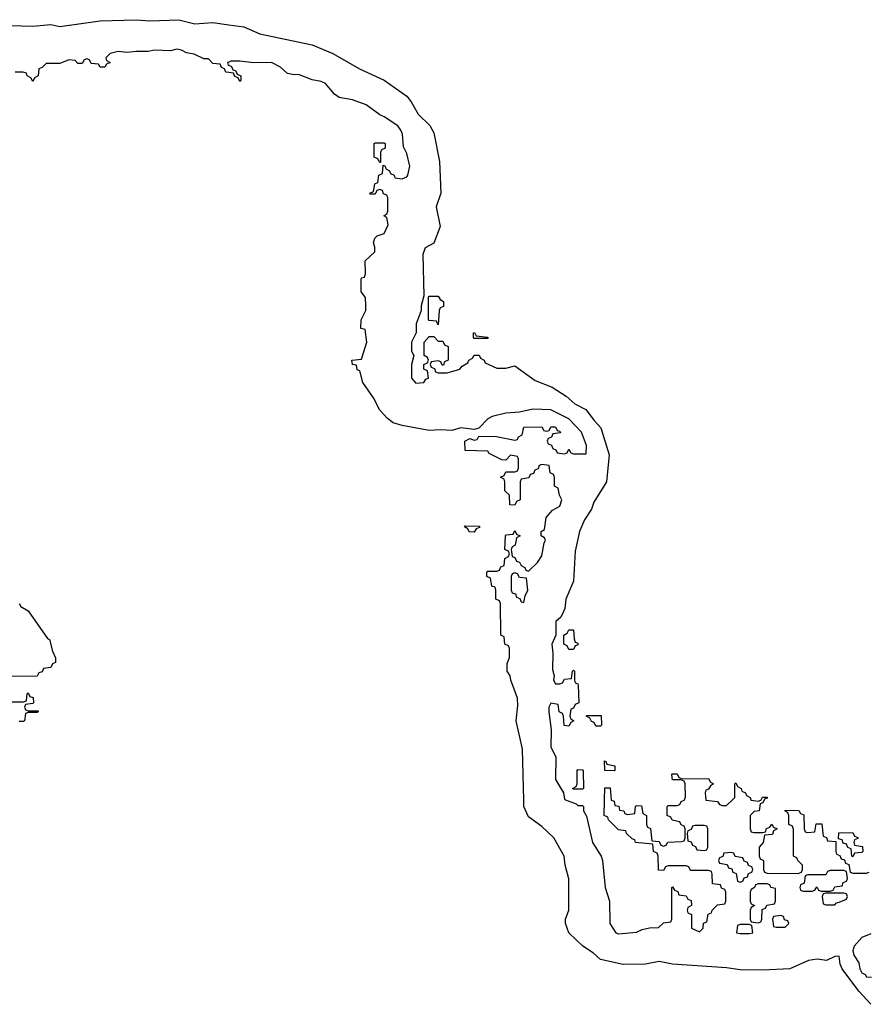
# Model space of a CAD drawing. Header units: inches. Extents: x 2559349 to 2678269, y 915212 to 1023331.
# Tile 6 of 48: x 2589072 to 2592839, y 979092 to 983460. Entities that reach past the tile are written whole.
import ezdxf

# ---------------------------------------------------------------- set-up
doc = ezdxf.new("R2010")
doc.units = ezdxf.units.IN
doc.header["$MEASUREMENT"] = 0
for name, color, linetype in [('C5988', 7, 'Continuous'), ('C5997', 7, 'Continuous'), ('C5998', 7, 'Continuous')]:
    doc.layers.add(name, color=color, linetype=linetype)

msp = doc.modelspace()

# ---------------------------------------------------------------- linework, layer by layer
at = {"layer": 'C5988', "color": 6}
for points in [[(2589030, 983434), (2589130.7, 983430.7), (2589210, 983438.8), (2589250.2, 983430.2), (2589430, 983454), (2589590, 983459.7), (2589650, 983454.9), (2589778.6, 983458.6), (2589850, 983442), (2589930, 983447.4), (2590000, 983437.4)], [(2590000, 983225.4), (2589987.3, 983227.3), (2589982, 983242), (2589967.3, 983247.3), (2589962, 983262), (2589930, 983266), (2589910, 983286), (2589890, 983286), (2589847.3, 983307.3), (2589812.7, 983312.7), (2589790, 983325.2), (2589770, 983329), (2589742, 983322), (2589670, 983324), (2589642, 983318), (2589590, 983319), (2589550, 983314), (2589510, 983319), (2589474, 983310), (2589454, 983290), (2589458, 983278), (2589474, 983270), (2589458, 983262), (2589450, 983248.7), (2589428.9, 983248.9), (2589422, 983262), (2589390, 983266), (2589382, 983282), (2589370, 983286), (2589358, 983282), (2589350, 983266), (2589330, 983266), (2589318, 983278), (2589290, 983282), (2589250, 983266), (2589190, 983266), (2589172.7, 983247.3), (2589158, 983242), (2589154, 983210), (2589138, 983202), (2589130, 983186), (2589122, 983202), (2589106, 983210), (2589102, 983222), (2589087.3, 983227.3), (2589052.7, 983227.3)], [(2590000, 983272), (2589994, 983270), (2589998, 983258), (2590000, 983257.3)], [(2589070, 980870.1), (2589077.1, 980857.1), (2589110, 980837.8), (2589195.1, 980715.1), (2589204, 980710), (2589218, 980658), (2589231.1, 980628.9), (2589231.3, 980608.7), (2589218, 980602), (2589210, 980586), (2589178, 980582), (2589172.7, 980567.3), (2589158, 980562), (2589150, 980548), (2589010, 980546)], [(2588990, 980434), (2589090, 980434), (2589102, 980438), (2589106, 980470), (2589110, 980474), (2589118, 980458), (2589132.7, 980452.7), (2589134, 980430), (2589130, 980426), (2589098, 980422), (2589094, 980410), (2589098, 980398), (2589110, 980394), (2589154, 980394), (2589154, 980390), (2589150, 980386), (2589110, 980386), (2589098, 980382), (2589094, 980350), (2589090, 980346), (2589070, 980346)]]:
    msp.add_lwpolyline(points, dxfattribs=at)
at = {"layer": 'C5997', "color": 6}
for points in [[(2592850, 979092.3), (2592796.3, 979150), (2592722.7, 979250), (2592713.2, 979270), (2592710, 979306), (2592690, 979304), (2592652.8, 979287.2), (2592612.1, 979292.1), (2592572.8, 979287.2), (2592490, 979249.9), (2592370, 979243), (2592270, 979245.7), (2592210, 979254.6), (2591969.9, 979269.9), (2591910, 979282.2), (2591850, 979270.9), (2591750, 979269.2), (2591650, 979290.9), (2591618.7, 979318.7), (2591571.2, 979350), (2591509.7, 979410), (2591494.5, 979450), (2591495.1, 979470), (2591509.2, 979510), (2591509.1, 979649.1), (2591492.7, 979710), (2591489.2, 979750), (2591442.7, 979830), (2591390, 979881.2), (2591330, 979924.5), (2591310, 979969), (2591309.2, 980000)], [(2591495.2, 980000), (2591542, 979982), (2591550, 979974), (2591570, 979974), (2591574, 979970), (2591574, 979950), (2591587.3, 979927.3), (2591614.9, 979810), (2591653, 979750), (2591659.3, 979730), (2591670.4, 979610), (2591690.7, 979550), (2591690.8, 979450), (2591718, 979410), (2591730, 979404.9), (2591810, 979412), (2591835.3, 979424.7), (2591868, 979432), (2591907.3, 979432.7), (2591930, 979454), (2591962, 979458), (2591966, 979470), (2591966, 979610), (2591970, 979614), (2591978, 979598), (2591992.7, 979592.7), (2591998, 979578), (2592030, 979574), (2592038, 979558), (2592052.7, 979552.7), (2592054, 979530), (2592038, 979522), (2592034, 979510), (2592038, 979498), (2592054, 979490), (2592054, 979430), (2592090, 979414), (2592106, 979430), (2592107.3, 979452.7), (2592122, 979458), (2592127.3, 979492.7), (2592142, 979498), (2592146, 979510), (2592170, 979534), (2592202, 979538), (2592206, 979550), (2592206, 979590), (2592202, 979602), (2592187.3, 979607.3), (2592182, 979622), (2592147.3, 979627.3), (2592146, 979670), (2592142, 979682), (2592130, 979686), (2592050, 979686), (2592042, 979702), (2592030, 979706), (2591950, 979706), (2591938, 979702), (2591930, 979686), (2591907.3, 979687.3), (2591906, 979750), (2591902, 979762), (2591886, 979770), (2591882, 979802), (2591806, 979810), (2591802, 979822), (2591790, 979826), (2591766, 979850), (2591762, 979862), (2591730, 979866), (2591686, 979910), (2591682, 979922), (2591666, 979930), (2591668.3, 980000)], [(2591697.8, 980000), (2591698, 979998), (2591710, 979994), (2591714, 979974), (2591731.1, 979971.1), (2591734, 979954), (2591754, 979950), (2591758, 979938), (2591770, 979934), (2591802, 979938), (2591806, 979970), (2591810, 979974), (2591832.7, 979972.7), (2591838, 979938), (2591854, 979930), (2591854, 979890), (2591858, 979878), (2591872, 979872), (2591878, 979818), (2591910, 979814), (2591918, 979798), (2591930, 979794), (2591942, 979798), (2591948.4, 979811.6), (2592010, 979814), (2592022, 979818), (2592026, 979830), (2592026, 979870), (2592022, 979882), (2592008, 979888), (2592002, 979902), (2591968.4, 979908.4), (2591962, 979922), (2591946, 979930), (2591946, 979970), (2591950, 979974), (2591990, 979974), (2592002, 979978), (2592008, 979992), (2592022, 979998), (2592022.7, 980000)], [(2592117.7, 980000), (2592118, 979998), (2592170, 979992), (2592178, 979978), (2592190, 979974), (2592210, 979974), (2592236, 980000)], [(2592377, 980000), (2592370, 979986), (2592358, 979982), (2592354, 979950), (2592332.7, 979947.3), (2592314, 979930), (2592314, 979870), (2592318, 979858), (2592330, 979854), (2592370, 979854), (2592382, 979858), (2592387.3, 979872.7), (2592402, 979878), (2592410, 979892), (2592418, 979878), (2592434, 979870), (2592418, 979862), (2592414, 979846), (2592378, 979842), (2592372, 979810), (2592354, 979790), (2592354, 979750), (2592358, 979738), (2592374, 979730), (2592374, 979690), (2592378, 979678), (2592390, 979674), (2592527.3, 979672.7), (2592542, 979678), (2592546, 979690), (2592546, 979710), (2592526, 979730), (2592522, 979742), (2592506, 979750), (2592507.3, 979867.3), (2592502, 979882), (2592486, 979890), (2592486, 979930), (2592482, 979942), (2592468, 979950), (2592470, 979954), (2592530, 979952), (2592538, 979938), (2592552.7, 979932.7), (2592554, 979870), (2592558, 979858), (2592570, 979854), (2592602, 979858), (2592607.3, 979892.7), (2592632.7, 979892.7), (2592638, 979838), (2592652.7, 979832.7), (2592658, 979818), (2592694, 979814), (2592694, 979770), (2592698, 979758), (2592712.7, 979752.7), (2592718, 979738), (2592732.7, 979732.7), (2592738, 979718), (2592752.7, 979712.7), (2592758, 979678), (2592770, 979674), (2592830, 979674), (2592842, 979678)], [(2592317.3, 980000), (2592318, 979998), (2592350, 979994), (2592362, 979998), (2592362.9, 980000)], [(2592850, 979405.2), (2592810, 979389.3), (2592776.3, 979350), (2592770.6, 979330), (2592774.8, 979310), (2592796, 979276), (2592801, 979250), (2592810, 979232), (2592824.7, 979224.7), (2592830, 979214), (2592852.7, 979212.7)]]:
    msp.add_lwpolyline(points, dxfattribs=at)
for points in [[(2592110, 979886), (2592070, 979886), (2592058, 979882), (2592052.7, 979867.3), (2592038, 979862), (2592034, 979850), (2592038, 979818), (2592052.7, 979812.7), (2592058, 979798), (2592072, 979792), (2592078, 979778), (2592110, 979774), (2592122, 979778), (2592126, 979790), (2592126, 979870), (2592122, 979882)], [(2592770, 979746), (2592766, 979750), (2592762, 979782), (2592747.3, 979787.3), (2592742, 979802), (2592727.3, 979807.3), (2592722, 979822), (2592706, 979826), (2592707.3, 979852.7), (2592770, 979854), (2592778, 979838), (2592792.7, 979832.7), (2592792.7, 979827.3), (2592778, 979822), (2592774, 979810), (2592778, 979798), (2592812.7, 979792.7), (2592814, 979770), (2592810, 979766), (2592778, 979762)], [(2592230, 979766), (2592198, 979762), (2592192.7, 979747.3), (2592178, 979742), (2592174, 979730), (2592178, 979718), (2592212.7, 979712.7), (2592218, 979698), (2592232.7, 979692.7), (2592238, 979678), (2592252.7, 979672.7), (2592258, 979638), (2592270, 979634), (2592282, 979638), (2592287.3, 979652.7), (2592302, 979658), (2592307.3, 979672.7), (2592322, 979678), (2592326, 979690), (2592322, 979702), (2592307.3, 979707.3), (2592302, 979722), (2592287.3, 979727.3), (2592282, 979742), (2592247.3, 979747.3), (2592242, 979762)], [(2592730, 979686), (2592670, 979686), (2592658, 979682), (2592650, 979666), (2592570, 979666), (2592558, 979662), (2592554, 979630), (2592538, 979622), (2592534, 979610), (2592538, 979598), (2592550, 979594), (2592590, 979594), (2592602, 979598), (2592610, 979614), (2592618, 979598), (2592630, 979594), (2592670, 979594), (2592682, 979598), (2592690, 979614), (2592722, 979618), (2592727.3, 979632.7), (2592742, 979638), (2592746, 979650), (2592742, 979682)], [(2592390, 979626), (2592350, 979626), (2592338, 979622), (2592334, 979610), (2592318, 979602), (2592314, 979590), (2592314, 979550), (2592318, 979538), (2592334, 979530), (2592318, 979522), (2592314, 979510), (2592314, 979470), (2592318, 979458), (2592350, 979454), (2592362, 979458), (2592366, 979470), (2592367.3, 979512.7), (2592382, 979518), (2592388.4, 979531.6), (2592422, 979538), (2592426, 979550), (2592426, 979606), (2592406, 979610), (2592402, 979622)], [(2592730, 979586), (2592650, 979586), (2592638, 979582), (2592634, 979570), (2592638, 979538), (2592650, 979534), (2592690, 979534), (2592698, 979542), (2592710, 979544.7), (2592742, 979558), (2592746, 979570), (2592742, 979582)], [(2592450, 979486), (2592418, 979482), (2592414, 979470), (2592418, 979438), (2592430, 979434), (2592470, 979434), (2592486, 979450), (2592482, 979462), (2592467.3, 979467.3), (2592462, 979482)], [(2592310, 979446), (2592270, 979446), (2592258, 979442), (2592254, 979410), (2592270, 979406), (2592310, 979406.8), (2592326, 979410), (2592322, 979442)]]:
    msp.add_lwpolyline(points, close=True, dxfattribs=at)
at = {"layer": 'C5998', "color": 6}
for points in [[(2590000, 983437.4), (2590067.7, 983427.7), (2590137.7, 983397.7), (2590370, 983347.7), (2590462.8, 983310), (2590581.2, 983241.2), (2590690, 983190.9), (2590790, 983120.2), (2590810, 983095.2), (2590840.7, 983040.7), (2590892.6, 982990), (2590910, 982957.6), (2590936.1, 982830), (2590941.3, 982690), (2590920.9, 982630), (2590938, 982542), (2590911, 982469), (2590871.6, 982448.4), (2590862, 982418), (2590865.4, 982234.6), (2590854, 982190), (2590854, 982170), (2590831.3, 982110), (2590832, 982070), (2590810.8, 982030), (2590811, 981990), (2590821, 981970), (2590812, 981930), (2590812, 981870), (2590830, 981847.3), (2590866, 981850), (2590875.3, 981864.7), (2590886, 981870), (2590882, 981902), (2590866, 981910), (2590866, 981930), (2590882, 981938), (2590886, 981950), (2590882, 981962), (2590868, 981970), (2590868, 982030), (2590890, 982054), (2590910, 982054), (2590930, 982034), (2590950, 982034), (2590958, 982018), (2590974, 982010), (2590974, 981950), (2590958, 981942), (2590952.7, 981927.3), (2590947.3, 981927.3), (2590942, 981942), (2590930, 981946), (2590898, 981942), (2590894, 981930), (2590898, 981918), (2590912.7, 981912.7), (2590918, 981898), (2590930, 981894), (2590970, 981894), (2591026, 981910), (2591036.4, 981923.6), (2591062, 981938), (2591066, 981950), (2591082, 981958), (2591090, 981972), (2591111.6, 981971.6), (2591118, 981958), (2591134, 981950), (2591138, 981938), (2591190, 981914), (2591230, 981914), (2591270, 981924.7), (2591359.4, 981859.4), (2591436.1, 981830), (2591497.8, 981790), (2591536, 981756), (2591584.9, 981730), (2591621.3, 981681.3), (2591651.8, 981650), (2591688, 981530), (2591676.6, 981410), (2591620.9, 981319.1), (2591610, 981288.5), (2591579.3, 981240.7), (2591557.2, 981190), (2591537.2, 981102.8), (2591530.3, 980969.7), (2591496, 980890), (2591492, 980848), (2591486, 980834), (2591474, 980810), (2591451.3, 980790), (2591452, 980730), (2591434.8, 980690), (2591438.8, 980650), (2591436.9, 980576.9), (2591444.7, 980550), (2591442, 980530), (2591450, 980514), (2591470, 980514), (2591482, 980518), (2591490, 980534), (2591522, 980538), (2591526, 980570), (2591530, 980574), (2591534, 980570), (2591534, 980530), (2591538, 980518), (2591550, 980514), (2591551.6, 980508.4), (2591554, 980430), (2591538, 980422), (2591530, 980406), (2591518, 980402), (2591514, 980370), (2591518, 980358), (2591532, 980350), (2591518, 980342), (2591510, 980326), (2591488.4, 980328.4), (2591486, 980370), (2591482, 980382), (2591466, 980390), (2591462, 980422), (2591430, 980428), (2591421, 980410), (2591421, 980390), (2591431.3, 980310), (2591430, 980234), (2591451.1, 980188.9), (2591451, 980090), (2591486, 980030), (2591490, 980002), (2591495.2, 980000)], [(2591309.2, 980000), (2591303.6, 980223.6), (2591276, 980350), (2591283, 980417), (2591281.8, 980450), (2591252.3, 980530), (2591249.3, 980549.3), (2591235.3, 980570), (2591236.4, 980603.6), (2591246, 980630), (2591246, 980670), (2591242, 980682), (2591226, 980690), (2591222, 980722), (2591208, 980730), (2591206, 980870), (2591202, 980882), (2591186, 980890), (2591186, 980930), (2591182, 980942), (2591167.3, 980947.3), (2591162, 980982), (2591146, 980990), (2591146, 981010), (2591150, 981014), (2591190, 981014), (2591202, 981018), (2591207.3, 981032.7), (2591222, 981038), (2591226, 981070), (2591242, 981078), (2591246, 981090), (2591242, 981102), (2591226, 981110), (2591228, 981170), (2591230, 981174), (2591262, 981178), (2591270, 981194), (2591278, 981178), (2591294, 981170), (2591278, 981162), (2591271.6, 981128.4), (2591258, 981122), (2591254, 981110), (2591258, 981078), (2591270, 981074), (2591278, 981058), (2591290, 981054), (2591298, 981038), (2591314, 981030), (2591318, 981018), (2591330, 981014), (2591370, 981052), (2591390, 981082), (2591400.2, 981139.8), (2591406, 981150), (2591402, 981162), (2591386, 981170), (2591386, 981190), (2591402, 981198), (2591408.4, 981251.6), (2591436.4, 981283.6), (2591470, 981302), (2591478, 981330), (2591468, 981350), (2591462, 981382), (2591446, 981390), (2591446, 981430), (2591442, 981442), (2591426, 981450), (2591422, 981482), (2591390, 981486), (2591378, 981482), (2591372.7, 981467.3), (2591358, 981462), (2591352.7, 981447.3), (2591338, 981442), (2591332.7, 981427.3), (2591298, 981422), (2591294, 981410), (2591294, 981330), (2591278, 981322), (2591270, 981306), (2591247.3, 981307.3), (2591246, 981350), (2591226, 981370), (2591226, 981410), (2591222, 981422), (2591206, 981430), (2591222, 981438), (2591230, 981454), (2591270, 981454), (2591282, 981458), (2591286, 981470), (2591286, 981510), (2591282, 981522), (2591250, 981528), (2591230, 981506), (2591212.7, 981507.3), (2591155.3, 981535.3), (2591150, 981546), (2591050, 981548.7), (2591048, 981590), (2591070, 981602), (2591090, 981594), (2591102, 981598), (2591110, 981612), (2591188.7, 981611.3), (2591270, 981594), (2591282, 981598), (2591286, 981610), (2591302, 981618), (2591310, 981652), (2591390, 981654), (2591398, 981638), (2591410, 981634), (2591422, 981638), (2591430, 981654), (2591450, 981654), (2591458, 981638), (2591470, 981634), (2591472.7, 981627.3), (2591438, 981622), (2591432.7, 981607.3), (2591418, 981602), (2591414, 981590), (2591418, 981578), (2591432.7, 981572.7), (2591438, 981558), (2591452, 981552), (2591458, 981538), (2591490, 981534), (2591502, 981538), (2591510, 981554), (2591518, 981538), (2591530, 981534), (2591586, 981534), (2591588.4, 981571.6), (2591565.2, 981630), (2591510, 981689.2), (2591430, 981729.2), (2591350, 981732.7), (2591290, 981719.3), (2591230, 981714), (2591170, 981699.5), (2591150, 981689.2), (2591110, 981648), (2591090, 981642), (2591030, 981649), (2590990, 981638), (2590940.7, 981640.7), (2590890, 981636.9), (2590770, 981659.3), (2590730, 981671.5), (2590705.4, 981690), (2590670, 981728.4), (2590642.5, 981782.5), (2590595.1, 981850), (2590582, 981902), (2590570, 981906), (2590567.3, 981927.3), (2590549, 981930), (2590546, 981950), (2590590, 981954), (2590612.7, 982030), (2590606, 982086), (2590586, 982090), (2590588.4, 982128.4), (2590608, 982170), (2590608.7, 982190), (2590607.3, 982227.3), (2590587.3, 982252.7), (2590588, 982308), (2590590, 982314), (2590602, 982318), (2590607.3, 982332.7), (2590606, 982390), (2590648, 982430), (2590648.7, 982450), (2590642, 982470), (2590648, 982490), (2590659, 982501), (2590690, 982512), (2590708, 982550), (2590702, 982582), (2590688.7, 982590), (2590702, 982598), (2590706, 982610), (2590706, 982670), (2590702, 982682), (2590687.3, 982687.3), (2590682, 982702), (2590670, 982706), (2590658, 982702), (2590650, 982686), (2590630, 982686), (2590626, 982690), (2590642, 982698), (2590648.4, 982731.6), (2590662, 982738), (2590666, 982770), (2590682, 982778), (2590686, 982814), (2590694, 982810), (2590698, 982798), (2590714, 982790), (2590718, 982778), (2590734, 982770), (2590738, 982758), (2590770, 982754), (2590790, 982762), (2590795.3, 982770), (2590804, 982810), (2590790, 982866), (2590775.5, 982895.5), (2590771.4, 982951.4), (2590764.5, 982970), (2590750, 982989.3), (2590690, 983029.4), (2590670, 983037), (2590610, 983082), (2590550, 983104), (2590490, 983114), (2590469.1, 983129.1), (2590430, 983176), (2590410, 983185.2), (2590370, 983193.2), (2590310, 983217.2), (2590290, 983215.3), (2590260.4, 983220.4), (2590230, 983248.7), (2590190, 983269.2), (2590110, 983268.7), (2590050, 983275.3), (2590010, 983275.3), (2590000, 983272)], [(2590000, 983257.3), (2590012.7, 983252.7), (2590018, 983238), (2590030, 983234), (2590038, 983218), (2590054, 983210), (2590054, 983190), (2590050, 983186), (2590042, 983202), (2590027.3, 983207.3), (2590022, 983222), (2590000, 983225.4)], [(2592022.7, 980000), (2592027.3, 980012.7), (2592026, 980070), (2592022, 980082), (2592007.3, 980087.3), (2591970, 980088), (2591966, 980110), (2591970, 980114), (2591990, 980114), (2591998, 980098), (2592012.7, 980092.7), (2592130, 980094), (2592138, 980078), (2592152, 980070), (2592138, 980062), (2592130, 980046), (2592118, 980042), (2592114, 980030), (2592117.7, 980000)], [(2591668.3, 980000), (2591670, 980052), (2591692.7, 980052.7), (2591697.8, 980000)], [(2592236, 980000), (2592246, 980010), (2592246, 980070), (2592250, 980074), (2592258, 980058), (2592274, 980050), (2592278, 980038), (2592294, 980030), (2592298, 980018), (2592314, 980010), (2592317.3, 980000)], [(2592362.9, 980000), (2592368.4, 980011.6), (2592390, 980011.3), (2592390, 980006), (2592378, 980002), (2592377, 980000)]]:
    msp.add_lwpolyline(points, dxfattribs=at)
for points in [[(2590670, 982826), (2590662, 982842), (2590646, 982850), (2590646, 982910), (2590650, 982914), (2590690, 982914), (2590694, 982910), (2590694, 982890), (2590678, 982882), (2590674, 982870), (2590674, 982826)], [(2590930, 982106), (2590922, 982122), (2590890, 982126), (2590886, 982130), (2590886, 982230), (2590890, 982234), (2590930, 982234), (2590938, 982218), (2590954, 982210), (2590952.7, 982187.3), (2590938, 982182), (2590934, 982170)], [(2591090, 982046), (2591086, 982050), (2591086, 982070), (2591091.6, 982071.6), (2591098, 982058), (2591150, 982052), (2591150, 982046)], [(2591090, 981186), (2591067.3, 981187.3), (2591062, 981202), (2591046, 981210), (2591050, 981214), (2591112.7, 981212.7), (2591112.7, 981207.3), (2591098, 981202)], [(2591270, 981006), (2591258, 981002), (2591254, 980990), (2591254, 980930), (2591258, 980918), (2591272.7, 980912.7), (2591278, 980898), (2591292.7, 980892.7), (2591298, 980878), (2591310, 980874), (2591315.3, 980904.7), (2591328, 980930), (2591322, 980982), (2591290, 980986), (2591282, 981002)], [(2591510, 980666), (2591502, 980682), (2591488, 980690), (2591488, 980730), (2591502, 980738), (2591510, 980754), (2591530, 980754), (2591532.7, 980712.7), (2591538, 980698), (2591550, 980694), (2591550, 980686), (2591538, 980682), (2591530, 980666)], [(2591630, 980326), (2591622, 980342), (2591610, 980346), (2591602, 980362), (2591586, 980370), (2591590, 980374), (2591652.7, 980372.7), (2591654, 980330), (2591650, 980326)], [(2591710, 980128), (2591668.9, 980128.9), (2591667.3, 980172.7), (2591674, 980170), (2591678, 980158), (2591714, 980150), (2591714, 980130)], [(2591530, 980046), (2591526, 980050), (2591542, 980058), (2591546, 980070), (2591546, 980130), (2591550, 980134), (2591570, 980132), (2591572.7, 980127.3), (2591574, 980050), (2591570, 980046)]]:
    msp.add_lwpolyline(points, close=True, dxfattribs=at)

doc.saveas('drawing.dxf')
